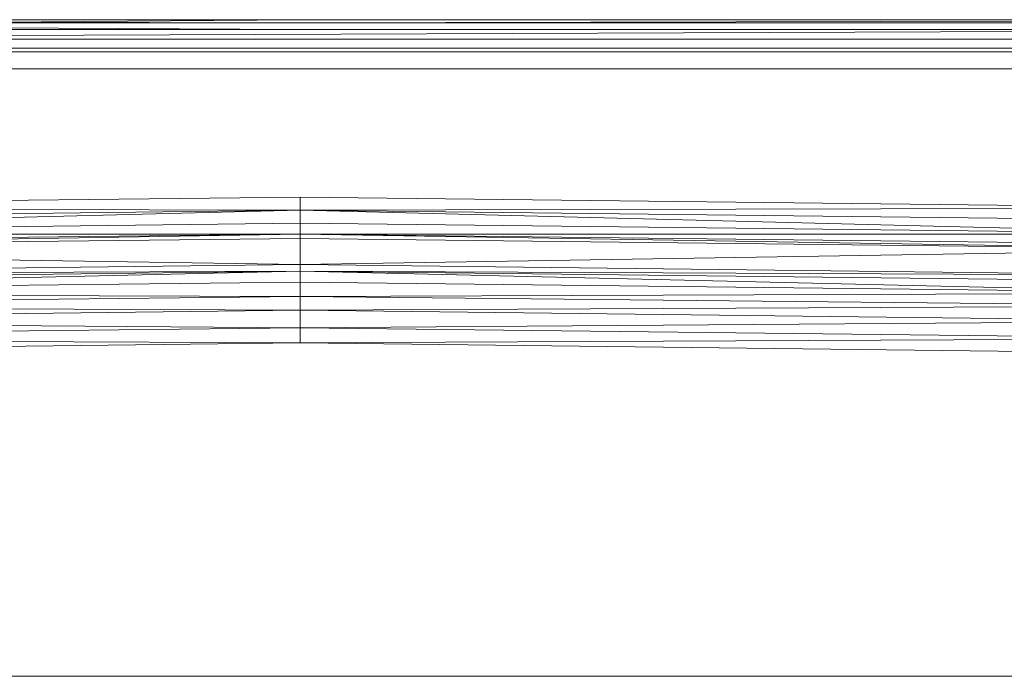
# Model space of a CAD drawing. Header units: metres. Extents: x 391.1 to 427.5, y 12.7 to 29.9.
# Tile 72 of 252: x 409.777 to 410.082, y 14.777 to 14.981. Entities that reach past the tile are written whole.
import ezdxf

# ---------------------------------------------------------------- set-up
doc = ezdxf.new("R2010")
doc.units = ezdxf.units.M
for name, color, linetype, lineweight in [('02_MOBILIARIO', 7, 'Continuous', 18), ('M-HVAC-DUCT-OTLN', 7, 'Continuous', 18), ('Mobiliario', 7, 'Continuous', 18)]:
    doc.layers.add(name, color=color, linetype=linetype, lineweight=lineweight)

# ---------------------------------------------------------------- blocks, each defined once
blk = doc.blocks.new('Family - Plats de dutxa PS-1-153666-01_CLI_AIRE_PS1')
at = {"layer": '02_MOBILIARIO', "color": 253, "true_color": 0xaaaaaa}
for p, q in [((0.81, 0.80026), (0.01, 0.80026)), ((0.81, 0.80026), (0.01, 0.80026)), ((0.02, 0.80026), (0.51, 0.80026)), ((0.02, 0.80026), (0.51, 0.80026)), ((0.41, 0.79926), (0.02, 0.80026)), ((0.41, 0.80026), (0.02, 0.80026)), ((0.41, 0.79926), (0.02, 0.80026)), ((0.41, 0.80026), (0.02, 0.79726)), ((0.02, 0.79726), (0.41, 0.80026)), ((0.02, 0.80026), (0.41, 0.80026)), ((0.02, 0.80026), (0.41, 0.79926)), ((0.02, 0.80026), (0.41, 0.79926)), ((0.41, 0.79926), (0.02, 0.79926)), ((0.41, 0.79726), (0.02, 0.79926)), ((0.41, 0.79726), (0.02, 0.79926)), ((0.41, 0.79926), (0.02, 0.79926)), ((0.8, 0.80026), (0.41, 0.79926)), ((0.41, 0.79926), (0.8, 0.80026)), ((0.41, 0.79926), (0.8, 0.80026)), ((0.41, 0.80026), (0.8, 0.80026)), ((0.41, 0.79926), (0.8, 0.80026)), ((0.8, 0.80026), (0.41, 0.80026)), ((0.8, 0.79926), (0.41, 0.79926)), ((0.41, 0.79926), (0.8, 0.79926)), ((0.51, 0.80026), (0.8, 0.80026)), ((0.51, 0.80026), (0.8, 0.80026)), ((0.51, 0.79726), (0.02, 0.79726)), ((0.02, 0.79726), (0.41, 0.79726)), ((0.02, 0.79726), (0.41, 0.79726)), ((0.41, 0.79726), (0.02, 0.79726)), ((0.8, 0.79726), (0.021, 0.79426)), ((0.021, 0.79426), (0.8, 0.79726)), ((0.41, 0.79726), (0.8, 0.79726)), ((0.8, 0.79726), (0.41, 0.79726)), ((0.8, 0.79726), (0.41, 0.79726)), ((0.8, 0.79726), (0.51, 0.79726)), ((0.021, 0.79426), (0.41, 0.79426)), ((0.41, 0.79426), (0.021, 0.79426)), ((0.799, 0.79426), (0.41, 0.79426)), ((0.799, 0.79426), (0.41, 0.79426)), ((0.022, 0.79026), (0.41, 0.79026)), ((0.41, 0.79026), (0.022, 0.79026)), ((0.038, 0.79146), (0.79, 0.79146)), ((0.798, 0.79026), (0.41, 0.79026)), ((0.798, 0.79026), (0.41, 0.79026)), ((0.79, 0.78506), (0.038, 0.78506)), ((0.41, 0.74526), (0.11556, 0.74189)), ((0.11556, 0.74189), (0.41, 0.74526)), ((0.70444, 0.74189), (0.41, 0.74526)), ((0.41, 0.74122), (0.41, 0.74526)), ((0.41, 0.74526), (0.70444, 0.74189)), ((0.41, 0.74526), (0.41, 0.74122)), ((0.41, 0.74122), (0.11556, 0.74189)), ((0.11556, 0.74189), (0.41, 0.74122)), ((0.41, 0.74122), (0.11556, 0.73785)), ((0.41, 0.74122), (0.11556, 0.7338)), ((0.41, 0.74122), (0.11556, 0.73785)), ((0.11556, 0.7338), (0.41, 0.74122)), ((0.70444, 0.74189), (0.41, 0.74122)), ((0.41, 0.74122), (0.70444, 0.74189)), ((0.41, 0.74122), (0.70444, 0.7338)), ((0.41, 0.74122), (0.41, 0.73717)), ((0.70444, 0.7338), (0.41, 0.74122)), ((0.41, 0.74122), (0.70444, 0.73785)), ((0.70444, 0.73785), (0.41, 0.74122)), ((0.41, 0.74122), (0.41, 0.73717)), ((0.11556, 0.7338), (0.41, 0.73717)), ((0.11556, 0.7338), (0.41, 0.73717)), ((0.41, 0.7338), (0.41, 0.73717)), ((0.41, 0.73717), (0.70444, 0.7338)), ((0.70444, 0.7338), (0.41, 0.73717)), ((0.41, 0.73717), (0.41, 0.7338)), ((0.41, 0.7338), (0.11556, 0.73043)), ((0.41, 0.7338), (0.11556, 0.7338)), ((0.11556, 0.7338), (0.41, 0.7338)), ((0.41, 0.7338), (0.11556, 0.72908)), ((0.41, 0.7338), (0.11556, 0.73043)), ((0.11556, 0.72908), (0.41, 0.7338)), ((0.11556, 0.72908), (0.41, 0.73245)), ((0.11556, 0.72908), (0.41, 0.73245)), ((0.41, 0.7338), (0.70444, 0.72908)), ((0.41, 0.7338), (0.41, 0.73245)), ((0.70444, 0.72908), (0.41, 0.7338)), ((0.41, 0.7338), (0.70444, 0.73043)), ((0.70444, 0.7338), (0.41, 0.7338)), ((0.70444, 0.73043), (0.41, 0.7338)), ((0.41, 0.7338), (0.70444, 0.7338)), ((0.41, 0.7338), (0.41, 0.73245)), ((0.41, 0.72436), (0.41, 0.73245)), ((0.41, 0.73245), (0.70444, 0.72908)), ((0.70444, 0.72908), (0.41, 0.73245)), ((0.41, 0.73245), (0.41, 0.72436)), ((0.41, 0.72436), (0.11556, 0.72908)), ((0.11556, 0.72908), (0.41, 0.72436)), ((0.70444, 0.72908), (0.41, 0.72436)), ((0.41, 0.72436), (0.70444, 0.72908)), ((0.41, 0.72436), (0.12297, 0.72099)), ((0.12297, 0.72099), (0.41, 0.72436)), ((0.41, 0.72234), (0.41, 0.72436)), ((0.41, 0.72436), (0.69702, 0.72099)), ((0.69702, 0.72099), (0.41, 0.72436)), ((0.41, 0.72436), (0.41, 0.72234)), ((0.41, 0.72234), (0.12297, 0.71897)), ((0.41, 0.72234), (0.12297, 0.72099)), ((0.12297, 0.72099), (0.41, 0.72234)), ((0.41, 0.72234), (0.12297, 0.7156)), ((0.41, 0.72234), (0.12297, 0.71897)), ((0.12297, 0.7156), (0.41, 0.72234)), ((0.41, 0.72234), (0.69702, 0.7156)), ((0.41, 0.72234), (0.41, 0.71897)), ((0.69702, 0.7156), (0.41, 0.72234)), ((0.41, 0.72234), (0.69702, 0.71897)), ((0.69702, 0.72099), (0.41, 0.72234)), ((0.69702, 0.71897), (0.41, 0.72234)), ((0.41, 0.72234), (0.69702, 0.72099)), ((0.41, 0.72234), (0.41, 0.71897)), ((0.12297, 0.7156), (0.41, 0.71897)), ((0.12297, 0.7156), (0.41, 0.71897)), ((0.41, 0.71444), (0.41, 0.71897)), ((0.41, 0.71897), (0.69702, 0.7156)), ((0.69702, 0.7156), (0.41, 0.71897)), ((0.41, 0.71897), (0.41, 0.71444)), ((0.41, 0.71444), (0.12297, 0.7156)), ((0.12297, 0.7156), (0.41, 0.71444)), ((0.41, 0.71444), (0.12297, 0.71155)), ((0.12297, 0.71155), (0.41, 0.71444)), ((0.69702, 0.7156), (0.41, 0.71444)), ((0.41, 0.71444), (0.69702, 0.7156)), ((0.41, 0.7102), (0.41, 0.71444)), ((0.41, 0.71444), (0.69702, 0.71155)), ((0.69702, 0.71155), (0.41, 0.71444)), ((0.41, 0.71444), (0.41, 0.7102)), ((0.41, 0.7102), (0.12297, 0.71155)), ((0.12297, 0.71155), (0.41, 0.7102)), ((0.69702, 0.71155), (0.41, 0.7102)), ((0.41, 0.7102), (0.69702, 0.71155)), ((0.41, 0.7102), (0.12297, 0.70683)), ((0.12297, 0.70683), (0.41, 0.7102)), ((0.41, 0.70481), (0.41, 0.7102)), ((0.41, 0.7102), (0.69702, 0.70683)), ((0.69702, 0.70683), (0.41, 0.7102)), ((0.41, 0.7102), (0.41, 0.70481)), ((0.41, 0.70481), (0.12297, 0.70683)), ((0.12297, 0.70683), (0.41, 0.70481)), ((0.41, 0.70481), (0.12297, 0.70144)), ((0.12297, 0.70144), (0.41, 0.70481)), ((0.69702, 0.70683), (0.41, 0.70481)), ((0.41, 0.70481), (0.69702, 0.70683)), ((0.41, 0.70009), (0.41, 0.70481)), ((0.41, 0.70481), (0.69702, 0.70144)), ((0.69702, 0.70144), (0.41, 0.70481)), ((0.41, 0.70481), (0.41, 0.70009)), ((0.41, 0.70009), (0.12297, 0.70144)), ((0.12297, 0.70144), (0.41, 0.70009)), ((0.69702, 0.70144), (0.41, 0.70009)), ((0.41, 0.70009), (0.69702, 0.70144)), ((0.12297, 0.69672), (0.41, 0.70009)), ((0.41, 0.70009), (0.12297, 0.69672)), ((0.69702, 0.69672), (0.41, 0.70009)), ((0.69702, 0.69672), (0.41, 0.70009))]:
    blk.add_line(p, q, dxfattribs=at)
at = {"layer": 'Mobiliario', "color": 253, "true_color": 0xaaaaaa}
for p, q in [((0.79, 0.79146), (0.038, 0.79146)), ((0.038, 0.78506), (0.79, 0.78506))]:
    blk.add_line(p, q, dxfattribs=at)
blk = doc.blocks.new('LONDR55-XX_ZZ-ARQ-CAA-M3D-Londres55_ifc-1-01_CLI_AIRE_PS1')
at = {"layer": '02_MOBILIARIO', "color": 253, "lineweight": 18, "true_color": 0xaaaaaa}
blk.add_blockref('Family - Plats de dutxa PS-1-153666-01_CLI_AIRE_PS1', (409.45344, 14.18035), dxfattribs=at)

msp = doc.modelspace()

# ---------------------------------------------------------------- linework, layer by layer
at = {"layer": 'M-HVAC-DUCT-OTLN', "color": 92, "true_color": 0x00c800}
msp.add_line((408.05149, 14.77714), (417.53042, 14.77714), dxfattribs=at)

# ---------------------------------------------------------------- block references
at = {"lineweight": 5}
msp.add_blockref('LONDR55-XX_ZZ-ARQ-CAA-M3D-Londres55_ifc-1-01_CLI_AIRE_PS1', (0, 0), dxfattribs=at)

doc.saveas('drawing.dxf')
